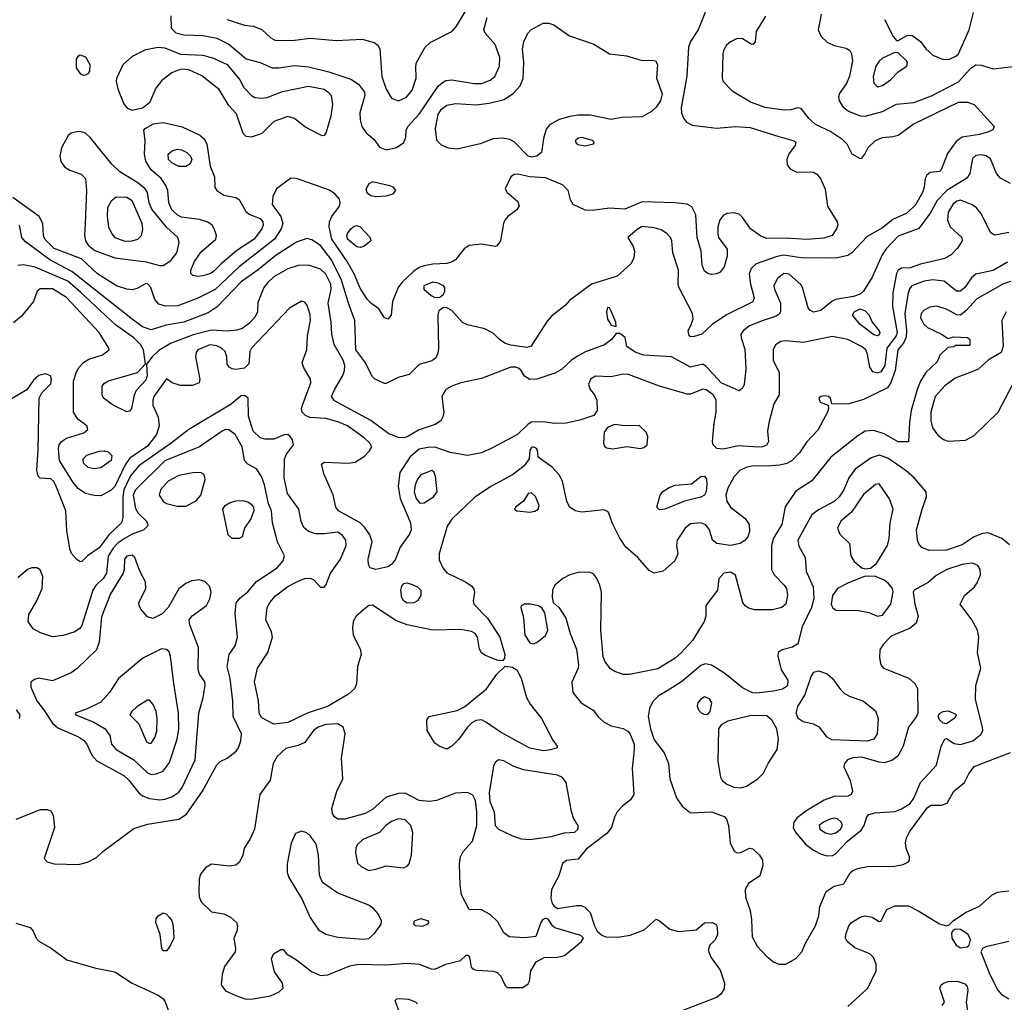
# Model space of a CAD drawing. Extents: x 1173079 to 1307053, y 522583 to 678478.
# Tile 134 of 256: x 1230525 to 1236219, y 547444 to 553123. Entities that reach past the tile are written whole.
import ezdxf

# ---------------------------------------------------------------- set-up
doc = ezdxf.new("R2010")
doc.units = 0

msp = doc.modelspace()

# ---------------------------------------------------------------- linework, layer by layer
at = {"layer": '0CON20XD'}
for points in [[(1234499.7, 553190.3), (1234449.5, 553065), (1234405, 552997.1), (1234391.8, 552965), (1234383.3, 552796.7), (1234350.9, 552615), (1234351.5, 552585), (1234363.9, 552553.9), (1234381.4, 552531.4), (1234413.1, 552513.1), (1234555, 552495.5), (1234665, 552505.7), (1234749.1, 552499.1), (1234915, 552448.2), (1234995.4, 552425.4), (1235013.3, 552415), (1235008.8, 552395), (1234972.8, 552347.2), (1234962, 552315), (1234963.8, 552285), (1234981.3, 552261.3), (1235015, 552244.4), (1235115, 552241.9), (1235135, 552230), (1235155.3, 552205.3), (1235183.6, 552143.6), (1235197.5, 552045), (1235251.5, 551955), (1235255.6, 551935), (1235251.1, 551918.9), (1235224, 551875), (1235175, 551859.6), (1235075, 551851.9), (1234955, 551860), (1234845, 551857.7), (1234811.9, 551871.9), (1234751.4, 551915), (1234707.6, 551977.6), (1234685, 551999.2), (1234655, 552006.9), (1234615, 552002.5), (1234595, 551993.8), (1234573.2, 551966.8), (1234562.5, 551925), (1234562.5, 551885), (1234566, 551865), (1234616.7, 551796.7), (1234617.3, 551757.3), (1234599.6, 551695), (1234575, 551663.3), (1234555, 551653.3), (1234525, 551651.1), (1234505, 551655.7), (1234485, 551669.2), (1234471.8, 551705), (1234465.3, 551785.3), (1234442.1, 551865), (1234435.4, 551995.4), (1234411.1, 552041.1), (1234385, 552056.7), (1234315, 552065.4), (1234125, 552070.4), (1234025, 552027.9), (1233935, 552033.3), (1233835, 552019.4), (1233795, 552021.4), (1233725.8, 552055.8), (1233711.1, 552081.1), (1233696.7, 552135), (1233665, 552167.9), (1233565, 552208.2), (1233475.3, 552215.3), (1233405, 552230.9), (1233385, 552227.8), (1233365.8, 552215), (1233332.5, 552145), (1233344, 552125), (1233403.1, 552075), (1233413.2, 552046.8), (1233399.4, 552025), (1233347.5, 551985), (1233331.2, 551965), (1233322.3, 551945), (1233305.4, 551844.6), (1233285, 551815.8), (1233275, 551812.9), (1233195, 551826.2), (1233125, 551818.1), (1233095, 551798.6), (1233045, 551735.6), (1233027, 551723), (1232995.9, 551714.1), (1232915, 551710.3), (1232865, 551701.4), (1232835, 551690.3), (1232802.1, 551667.9), (1232735.2, 551604.8), (1232712.9, 551575), (1232680.6, 551495), (1232674.2, 551415), (1232655, 551392.5), (1232635, 551400.8), (1232602.9, 551452.9), (1232555, 551484.6), (1232535, 551508.5), (1232495, 551571.9), (1232458.8, 551655), (1232418.3, 551725), (1232329.7, 551855), (1232315.2, 551925), (1232316, 551954), (1232330.3, 551985), (1232373.8, 552045), (1232379.1, 552065), (1232374.4, 552085), (1232348.6, 552115), (1232317.1, 552137.1), (1232125, 552205.7), (1232092.4, 552207.6), (1232009.4, 552145), (1231988.5, 552101.5), (1231986.1, 552055), (1232035.4, 551985), (1232047.6, 551945), (1232037.1, 551915), (1231999.2, 551855), (1231795, 551694.3), (1231655, 551564.3), (1231556.2, 551513.8), (1231439.2, 551469.2), (1231367.7, 551467.7), (1231328.9, 551478.9), (1231307.5, 551505), (1231282.9, 551575), (1231265, 551596.2), (1231255, 551598), (1231205, 551570), (1231175, 551562.2), (1231144.3, 551565.7), (1231084.2, 551585), (1230975, 551653.3), (1230881.8, 551741.8), (1230725, 551800.8), (1230669.6, 551855), (1230663, 551875), (1230658.6, 551945), (1230637.6, 551985), (1230484.8, 552094.8)], [(1231723.8, 553125), (1231825, 553091.9), (1231875, 553085.6), (1231925, 553066.9), (1231977.7, 553017.7), (1232005, 553002.5), (1232115, 553004.6), (1232205, 553016.7), (1232355, 553002.5), (1232505, 553010.9), (1232575, 552991.9), (1232597.1, 552975), (1232608.6, 552955), (1232619.2, 552795), (1232645, 552721.2), (1232675, 552670), (1232715, 552654.4), (1232761.4, 552675), (1232795.5, 552715), (1232818.2, 552785), (1232815.6, 552855), (1232820, 552875), (1232869.5, 552965), (1232898.6, 552991.4), (1233025, 553055.4), (1233050.4, 553085), (1233101.3, 553168.7)], [(1235527.1, 553125), (1235576.8, 553026.8), (1235595, 553003.3), (1235605, 553003.3), (1235657.6, 553032.4), (1235685, 553033.3), (1235735, 552996.9), (1235765.5, 552955.5), (1235805, 552918), (1235865, 552892.9), (1235902.5, 552895), (1235938.7, 552911.3), (1235955, 552926), (1236015.4, 553065), (1236041.5, 553165)], [(1231398.5, 553145), (1231401.5, 553075), (1231427.6, 553047.6), (1231475, 553036.3), (1231585, 553031.7), (1231665, 553015.8), (1231735, 552980.9), (1231835, 552897.5), (1231915, 552876.2), (1231985, 552844.6), (1232023.9, 552843.9), (1232115, 552858.7), (1232195, 552850.8), (1232312.5, 552822.5), (1232439.6, 552779.6), (1232485, 552750.9), (1232519.6, 552705), (1232521.1, 552685), (1232492.2, 552585), (1232493.3, 552545), (1232503.8, 552505), (1232529.5, 552469.5), (1232573, 552433), (1232606.7, 552386.7), (1232645, 552370), (1232705, 552383.8), (1232747.4, 552412.6), (1232758.9, 552445), (1232760, 552485), (1232769.5, 552505), (1232835, 552577.7), (1232945, 552739.2), (1232969.6, 552760.4), (1232989.3, 552770.7), (1233025, 552775.8), (1233152.5, 552755), (1233195, 552753.5), (1233246.6, 552773.4), (1233273.3, 552795), (1233300.4, 552855), (1233300.9, 552905), (1233275, 552978.8), (1233216, 553045), (1233210, 553065), (1233229.4, 553135)], [(1233485, 552328.2), (1233465, 552334.5), (1233385, 552417.1), (1233360.3, 552430.3), (1233315, 552438.9), (1233262.5, 552435), (1233187.5, 552405), (1233055.4, 552374.6), (1233005, 552380.9), (1232965, 552398.5), (1232936.9, 552425), (1232928.8, 552495), (1232944.6, 552575), (1232964.4, 552605.6), (1232995, 552629.2), (1233045, 552638.9), (1233165, 552631.6), (1233240.2, 552639.8), (1233327.6, 552662.4), (1233381.7, 552698.3), (1233418.9, 552741.1), (1233437.2, 552782.8), (1233440.4, 552875), (1233433.3, 552955), (1233441.3, 552995), (1233464.6, 553045), (1233481.1, 553065), (1233553.1, 553103.1), (1233585, 553103.5), (1233613.1, 553093.1), (1233705, 553029.2), (1233845, 552982.5), (1233935, 552926.5), (1234035, 552914.5), (1234125, 552887.8), (1234185, 552890), (1234202.5, 552885), (1234214, 552864), (1234208.5, 552785), (1234240.6, 552695), (1234230, 552655), (1234205, 552617.5), (1234178.2, 552591.8), (1234125, 552560.7), (1234005, 552558.7), (1233945, 552546.7), (1233825, 552570.8), (1233755, 552571), (1233706.1, 552563.9), (1233643.9, 552546.1), (1233588.9, 552515), (1233569.1, 552490.9), (1233553.6, 552436.4), (1233542.5, 552355), (1233515, 552333.5), (1233485, 552328.2)], [(1234837.2, 553142.8), (1234784, 553055), (1234778.8, 552995), (1234765, 552980), (1234755, 552981.2), (1234705, 553013.1), (1234675, 553014.5), (1234635, 552995.6), (1234611.9, 552975), (1234594.6, 552945.4), (1234591.1, 552925), (1234587.3, 552785), (1234593.5, 552765), (1234645, 552711.1), (1234755, 552646.6), (1234835, 552616.8), (1234947.4, 552602.6), (1234985.5, 552604.5), (1235025, 552615.8), (1235041.3, 552611.3), (1235085.3, 552555.3), (1235125, 552519.5), (1235215, 552476.9), (1235279.2, 552435), (1235308, 552405), (1235337, 552347), (1235385, 552320), (1235395, 552322.5), (1235412, 552345)], [(1235160, 553155), (1235143.5, 553065), (1235160, 553025), (1235194, 552994), (1235235, 552973.5), (1235305, 552958.6), (1235325.8, 552945), (1235335.6, 552925), (1235340.4, 552885), (1235324.2, 552795.8), (1235306.8, 552755), (1235264.5, 552695), (1235260.5, 552675), (1235264.6, 552654.6), (1235287.3, 552617.3), (1235321.5, 552591.5), (1235385, 552567.8), (1235415, 552565.9), (1235515, 552592.7), (1235595, 552635.4), (1235695, 552644.2), (1235797.7, 552682.3), (1235955, 552764.7), (1236025, 552843.7), (1236055, 552862.7), (1236085, 552860), (1236155, 552839.4), (1236335, 552861.2)], [(1231865, 552444.2), (1231835, 552448), (1231817.5, 552465), (1231779.4, 552579.4), (1231735, 552626.2), (1231679.1, 552719.2), (1231578.3, 552798.3), (1231503.5, 552833.5), (1231465, 552837.5), (1231435, 552830), (1231404.8, 552815.2), (1231348, 552772), (1231312, 552728), (1231275, 552642), (1231235, 552611.2), (1231175, 552598.8), (1231149.7, 552609.7), (1231127.9, 552637.9), (1231095.8, 552715), (1231085.8, 552765), (1231087.5, 552785), (1231124.4, 552865), (1231177.7, 552912.3), (1231255, 552951.5), (1231325, 552963.8), (1231365, 552960), (1231455, 552923.6), (1231585, 552918.8), (1231645, 552901.5), (1231725, 552863.8), (1231799.1, 552775), (1231821.4, 552731.4), (1231865, 552685.8), (1231885, 552673.1), (1231925, 552669.1), (1231956.4, 552673.6), (1232045, 552707.3), (1232195, 552738.2), (1232285, 552720.8), (1232309.6, 552705), (1232325.4, 552685), (1232333.3, 552635), (1232324.7, 552565), (1232297.4, 552472.6), (1232285, 552453.8), (1232275, 552452.5), (1232175, 552504.4), (1232115, 552552.9), (1232075, 552562.9), (1231995.3, 552534.7), (1231925, 552465.5), (1231865, 552444.2)], [(1235485, 552735.7), (1235515, 552742.2), (1235560, 552775), (1235605, 552822), (1235656.2, 552855), (1235660, 552875), (1235653.3, 552885), (1235605, 552931.2), (1235585, 552933.8), (1235515, 552901.4), (1235495, 552884.2), (1235476.5, 552855), (1235460.4, 552795), (1235465, 552756.7), (1235485, 552735.7)], [(1230895, 552800), (1230878.3, 552808.3), (1230854.4, 552845), (1230854.3, 552895), (1230865, 552913.8), (1230875, 552919.2), (1230905, 552908.6), (1230931.1, 552865), (1230928.6, 552825), (1230919.7, 552810.3), (1230905, 552802), (1230895, 552800)], [(1235412, 552345), (1235431.4, 552385), (1235475, 552425.6), (1235515, 552441.8), (1235575, 552447.1), (1235605, 552456.2), (1235691.2, 552518.8), (1235955, 552646.8), (1236006.7, 552646.7), (1236045, 552633.5), (1236160.8, 552505), (1236152.6, 552487.4), (1236128, 552475), (1236075, 552459.2), (1235975.9, 552444.1), (1235940.6, 552419.4), (1235890.3, 552349.7), (1235853.8, 552255), (1235844.1, 552245.9), (1235790.3, 552239.7), (1235770.8, 552225), (1235761.4, 552205), (1235756.5, 552155), (1235745.5, 552125), (1235705, 552053.5), (1235655.5, 552005), (1235575, 551968.4), (1235515, 551919.6), (1235425, 551869.5), (1235338.2, 551775), (1235315, 551760), (1235255, 551747.2), (1235194.8, 551744.7), (1235045, 551746.8), (1234945, 551762.8), (1234905.2, 551754.8), (1234785, 551711.1), (1234755, 551685.8), (1234743.5, 551655), (1234750.6, 551595), (1234773.3, 551515), (1234765, 551491.9), (1234613.3, 551416.7), (1234528.9, 551361.1), (1234470, 551305), (1234425, 551291.9), (1234405, 551290), (1234396.7, 551295), (1234390.8, 551325), (1234408.3, 551361.7), (1234420, 551395), (1234416, 551425), (1234337.6, 551577.6), (1234332.9, 551595), (1234335.5, 551675), (1234302.5, 551775), (1234296.2, 551845), (1234289.1, 551865), (1234268.1, 551888.1), (1234235, 551907.9), (1234195, 551920), (1234125, 551926.9), (1234095, 551910.4), (1234041.4, 551865), (1234072.6, 551812.6), (1234080.9, 551785), (1234076.7, 551745), (1234058.5, 551711.5), (1233979.9, 551640.1), (1233831.4, 551595), (1233705, 551500), (1233679.5, 551470.5), (1233600.5, 551409.5), (1233575, 551380), (1233481.9, 551235), (1233455, 551227.7), (1233365, 551241.4), (1233335, 551251.8), (1233302.2, 551272.2), (1233265, 551308.5), (1233215, 551337.1), (1233115, 551359.1), (1233085, 551372.5), (1233025, 551442.9), (1232995, 551458), (1232975, 551460), (1232949.5, 551440.5), (1232942.7, 551417.3), (1232946.6, 551223.4), (1232943.6, 551195), (1232932.2, 551167.8), (1232908.6, 551151.4), (1232835, 551130), (1232776.7, 551073.3), (1232714.5, 551055.5), (1232645, 551020), (1232635, 551020), (1232577.3, 551047.3), (1232565, 551058.8), (1232520.7, 551145), (1232469.1, 551215), (1232464.1, 551384.1), (1232425.8, 551485), (1232386.7, 551616.7), (1232327.4, 551735), (1232265, 551818.8), (1232215, 551850.9), (1232185, 551857.5), (1232125, 551836.9), (1232008.1, 551761.9), (1231905, 551676.4), (1231805, 551607.2), (1231666.2, 551463.8), (1231615, 551428.4), (1231475.2, 551374.8), (1231372.8, 551357.2), (1231285, 551330.2), (1231235, 551347.4), (1231167.1, 551397.1), (1230827.1, 551667.1), (1230699.4, 551735), (1230559.3, 551839.3), (1230538.2, 551865), (1230525, 551935.7)], [(1231355, 551702.5), (1231398.3, 551731.7), (1231434, 551775), (1231446.9, 551835), (1231438.8, 551865), (1231373.8, 551923.8), (1231288.4, 552028.4), (1231273.4, 552065), (1231263.9, 552123.9), (1231251.3, 552145), (1231209.3, 552179.3), (1231103.6, 552243.7), (1231057.9, 552287.9), (1230935, 552440.5), (1230905, 552466.5), (1230875, 552476.7), (1230855, 552475.6), (1230823.5, 552466.5), (1230805, 552454.2), (1230767.7, 552382.2), (1230757.1, 552335), (1230762.6, 552302.6), (1230785, 552272.1), (1230815, 552253.8), (1230879.8, 552229.8), (1230905.5, 552205.5), (1230912.1, 552135), (1230902.9, 551945), (1230900.4, 551875), (1230905.4, 551845), (1230920.2, 551820.2), (1230960, 551790), (1231075, 551746.9), (1231256.8, 551723.2), (1231332.7, 551702.7), (1231355, 551702.5)], [(1231555, 551638.2), (1231526.7, 551645), (1231515.6, 551655.6), (1231514.4, 551675), (1231536.4, 551725), (1231575, 551781.9), (1231660, 551855), (1231663.3, 551875), (1231650.9, 551910.9), (1231638, 551935), (1231613.6, 551953.6), (1231565, 551967.9), (1231460.8, 551980.8), (1231435, 551994.7), (1231405.9, 552025), (1231388, 552065), (1231381.8, 552135), (1231370.7, 552165), (1231342.9, 552205), (1231284.6, 552255), (1231255.4, 552305), (1231246.5, 552345), (1231250, 552425), (1231242.5, 552485), (1231250, 552495), (1231299.2, 552520.8), (1231355, 552528.5), (1231465, 552504.1), (1231566.5, 552456.5), (1231591.9, 552435), (1231607.1, 552405), (1231626.5, 552276.5), (1231652.2, 552215), (1231654.4, 552155), (1231664.3, 552135), (1231705, 552109.1), (1231774.5, 552094.5), (1231793.4, 552083.4), (1231832.5, 552015), (1231856.9, 551996.9), (1231915, 551974.5), (1231931.1, 551955), (1231933.4, 551935), (1231925, 551914.4), (1231881.1, 551855), (1231781.7, 551788.3), (1231689.1, 551710.9), (1231644.5, 551665), (1231625, 551653.3), (1231585, 551643.2), (1231555, 551638.2)], [(1233795, 552394.4), (1233842.5, 552405), (1233847.5, 552415), (1233837.5, 552425), (1233775, 552441.9), (1233755, 552438.1), (1233740, 552425), (1233739.2, 552415), (1233751.7, 552401.7), (1233795, 552394.4)], [(1231485, 552274.5), (1231445, 552274.6), (1231404.4, 552295), (1231385.4, 552315.4), (1231384.4, 552345), (1231407.5, 552365), (1231435, 552375.4), (1231461.1, 552371.1), (1231491.9, 552355), (1231513.3, 552335), (1231520.5, 552315), (1231510.9, 552289.1), (1231485, 552274.5)], [(1236255, 552175.4), (1236197.6, 552207.6), (1236174.6, 552234.6), (1236138.9, 552318.9), (1236115, 552335.5), (1236085, 552341.8), (1236055, 552337.5), (1236035, 552320), (1236019.1, 552235), (1236002.6, 552207.4), (1235886.7, 552135), (1235831.4, 552078.7), (1235789.5, 552005), (1235723.9, 551916.1), (1235605, 551871.6), (1235535, 551799.2), (1235511.8, 551765), (1235455.4, 551635), (1235405.6, 551555), (1235385, 551535.8), (1235346.6, 551523.4), (1235243.6, 551506.4), (1235221.2, 551495), (1235158.3, 551441.7), (1235115, 551432), (1235095, 551443.3), (1235085, 551457.5), (1235052.9, 551575), (1235042.7, 551592.7), (1234975, 551651.8), (1234945, 551656.1), (1234905.4, 551625), (1234885.9, 551585), (1234889.2, 551565), (1234925.4, 551485), (1234925.5, 551434.5), (1234918, 551422), (1234899.6, 551410.4), (1234824.8, 551385.2), (1234745, 551354.1), (1234708.8, 551325), (1234696.2, 551305), (1234696.8, 551285), (1234718.7, 551218.7), (1234724.7, 551105), (1234715.5, 551015), (1234705, 550994.2), (1234685, 550977.1), (1234580.9, 551025), (1234495, 551119.5), (1234475, 551131.5), (1234405, 551114.4), (1234295, 551173.8), (1234135, 551184.1), (1234085, 551201.2), (1234036.2, 551235), (1234026.1, 551286.1), (1233995, 551310), (1233975, 551310), (1233946.7, 551275), (1233907, 551243), (1233796.4, 551203.6), (1233751.3, 551178.7), (1233715, 551154), (1233658.9, 551101.1), (1233620.3, 551079.7), (1233515, 551045.7), (1233475, 551043.5), (1233445, 551062), (1233425.7, 551095), (1233409.4, 551109.4), (1233395, 551115.5), (1233365, 551114.5), (1233195, 551049.2), (1233075.9, 551024.1), (1233024.2, 551005.8), (1232989.5, 550985), (1232965.4, 550945), (1232978.2, 550855), (1232972.7, 550827.3), (1232960.6, 550805), (1232927.4, 550782.6), (1232835, 550753.1), (1232765, 550711.4), (1232744.2, 550705.8), (1232715, 550707.9), (1232659.7, 550729.7), (1232555, 550805.9), (1232345, 550920.4), (1232327.9, 550945), (1232345.8, 550984.2), (1232393.6, 551066.3), (1232403.3, 551095), (1232404.7, 551125), (1232395.3, 551155), (1232344.5, 551245), (1232329.5, 551305), (1232327.1, 551375), (1232308.9, 551485), (1232327.1, 551562.9), (1232323.8, 551593.8), (1232295, 551651.8), (1232265, 551680.6), (1232195, 551704.7), (1232135, 551702.7), (1232075, 551682.7), (1231995, 551637.1), (1231959.7, 551605), (1231937.8, 551575), (1231901.7, 551488.3), (1231899.4, 551435), (1231887.5, 551405), (1231855, 551369.6), (1231810.9, 551339.1), (1231780.8, 551329.2), (1231726.4, 551323.6), (1231635, 551329), (1231527.5, 551302.5)], [(1232585, 552101.1), (1232645, 552104.4), (1232685, 552117.5), (1232701.2, 552135), (1232686, 552155), (1232665, 552163.3), (1232565, 552185.7), (1232545, 552174.2), (1232527.1, 552145), (1232532.9, 552125), (1232556.6, 552106.6), (1232585, 552101.1)], [(1236245, 551892.9), (1236195, 551884.3), (1236165, 551878.6), (1236140.9, 551890.9), (1236082.5, 552005), (1236058.2, 552035), (1236033.7, 552053.7), (1235965, 552080), (1235945, 552074.1), (1235921.1, 552055), (1235895, 552010), (1235889.7, 551965), (1235906.8, 551926.8), (1235973.8, 551865), (1235975.3, 551844.7), (1235948.3, 551801.7), (1235912.5, 551765), (1235875, 551743.6), (1235735, 551710.3), (1235675, 551689.2), (1235625, 551686.9), (1235605.4, 551674.6), (1235595, 551656), (1235574.6, 551545), (1235571.8, 551465), (1235600, 551315), (1235593.8, 551295), (1235539.2, 551225), (1235527.7, 551125), (1235505, 551088.7), (1235485, 551080), (1235458.6, 551088.6), (1235442, 551115), (1235428.8, 551188.8), (1235417.5, 551215), (1235393.6, 551235), (1235315, 551274.2), (1235225, 551291.8), (1235055, 551256.6), (1234955, 551267.5), (1234927.5, 551262.5), (1234895.9, 551244.1), (1234881.8, 551215), (1234883.2, 551153.2), (1234916.1, 551086.1), (1234916.2, 550955), (1234886.8, 550903.2), (1234856.5, 550793.5), (1234849.6, 550745), (1234855.5, 550685), (1234845.7, 550665), (1234823.3, 550655), (1234795, 550651.8), (1234679.1, 550660.9), (1234595, 550640.8), (1234556.2, 550645), (1234535.7, 550665), (1234531.5, 550685), (1234540.8, 550790.8), (1234553.1, 550855), (1234553.5, 550925), (1234535.9, 550955), (1234495, 550984.7), (1234475, 550988.3), (1234405, 550959.5), (1234385, 550958.9), (1234224.8, 551004.7), (1234045, 551072.1), (1234015, 551073.8), (1233945, 551058.7), (1233855, 551062), (1233826.2, 551045), (1233815.4, 551015), (1233823.3, 550985), (1233850, 550955), (1233862.5, 550925), (1233865.3, 550865), (1233845, 550835.4), (1233765, 550807.9), (1233685, 550791.5), (1233615, 550790), (1233555, 550799.5), (1233485, 550796.7), (1233464.7, 550785.3), (1233404.5, 550725), (1233255, 550647.5), (1233195, 550620.3), (1233115, 550604.7), (1233015, 550621.2), (1232925, 550652.9), (1232885, 550651.2), (1232835, 550640.7), (1232783.7, 550596.3), (1232724.2, 550505.8), (1232714.2, 550425), (1232725.6, 550355.6), (1232785.3, 550215), (1232789.6, 550175), (1232780.2, 550149.8), (1232725.8, 550075), (1232699.2, 550005), (1232675.5, 549974.5), (1232655, 549961.4), (1232585, 549946.2), (1232552.5, 549955), (1232542, 549975), (1232540, 550005), (1232562.5, 550105), (1232549.1, 550145), (1232519.7, 550189.7), (1232494.8, 550214.8), (1232404.4, 550265), (1232369.1, 550285), (1232353.4, 550305), (1232337.3, 550377.3), (1232285.8, 550495), (1232271.2, 550555), (1232285, 550565.8), (1232425, 550560.5), (1232465, 550566.5), (1232519.6, 550600.4), (1232548.7, 550631.3), (1232561.1, 550655), (1232550.5, 550675), (1232517.2, 550707.2), (1232421.1, 550775), (1232365, 550799.5), (1232295, 550817.8), (1232203.2, 550823.2), (1232178.1, 550835), (1232159.5, 550855), (1232155.5, 550875), (1232160, 550895), (1232209.6, 551025), (1232206.4, 551046.3), (1232166.9, 551115), (1232158.9, 551141.1), (1232185.4, 551215), (1232188.8, 551295), (1232206.2, 551383.8), (1232205, 551420), (1232188, 551472), (1232175, 551490), (1232155, 551496.2), (1232084.6, 551455.4), (1231865.4, 551225), (1231856.4, 551205), (1231850.5, 551135), (1231825, 551109.4), (1231775, 551101.4), (1231754.3, 551104.3), (1231736.7, 551115), (1231725.8, 551135), (1231722.9, 551175), (1231713.3, 551205), (1231692.5, 551225), (1231665, 551238.6), (1231625, 551243.4), (1231555.6, 551215), (1231545, 551200), (1231542.2, 551175), (1231567, 551043), (1231562.5, 551025), (1231525, 551009.2), (1231455, 551009.4), (1231406.7, 551025), (1231375, 551046.7), (1231300.2, 550945), (1231294.2, 550925), (1231295.4, 550895), (1231326.7, 550825), (1231332, 550775), (1231315.8, 550725), (1231265, 550657.6), (1231161.3, 550588.7), (1231135, 550550.9), (1231075, 550424.6), (1231055, 550404.6), (1230995, 550371.8), (1230955, 550373.1), (1230905.3, 550385.3), (1230865, 550410.8), (1230835, 550448.2), (1230755.3, 550575), (1230749.2, 550645), (1230753.4, 550665), (1230766.7, 550685), (1230795.2, 550704.8), (1230895.7, 550735), (1230919.2, 550755), (1230912.9, 550775), (1230862.3, 550815), (1230836.6, 550855), (1230836.3, 551033.7), (1230853, 551087), (1230869.1, 551115), (1230895, 551142.2), (1230925, 551160.5), (1231004.6, 551185.4), (1231042.5, 551215), (1231041.4, 551225), (1230985.4, 551315), (1230795, 551517.8), (1230715, 551567.3), (1230643.2, 551566.8), (1230626.7, 551555), (1230604.3, 551495), (1230535, 551408.6), (1230489.1, 551370.9)], [(1231133.9, 551843.9), (1231175, 551844.1), (1231207.5, 551855), (1231229.4, 551875), (1231237.4, 551912.6), (1231232.9, 551945), (1231175, 552076.2), (1231145, 552094.6), (1231083.3, 552096.7), (1231053.3, 552075), (1231033.5, 552035), (1231030.5, 551985), (1231039.1, 551925), (1231057.8, 551885), (1231075, 551864.6), (1231133.9, 551843.9)], [(1232495, 551805.6), (1232475, 551810), (1232421.5, 551855), (1232416.4, 551875), (1232421.7, 551888.3), (1232439.2, 551915), (1232460.2, 551929.8), (1232475, 551933.1), (1232494, 551925), (1232552.5, 551865), (1232555.8, 551844.2), (1232515, 551812.9), (1232495, 551805.6)], [(1231527.5, 551302.5), (1231398, 551252), (1231329.1, 551210.9), (1231291.1, 551175), (1231258.3, 551131.7), (1231263.1, 551065), (1231255, 551038.8), (1231199.2, 550980.8), (1231187.5, 550952.5), (1231171.4, 550875), (1231160.3, 550859.7), (1231145, 550856), (1231065, 550895.8), (1231010, 550935), (1231002.5, 550955), (1231002.9, 551005), (1231015, 551022.5), (1231038.8, 551035), (1231205.6, 551084.4), (1231252.5, 551135), (1231240.9, 551215), (1231224.2, 551245), (1231186, 551285), (1231078.7, 551358.7), (1230877.6, 551547.6), (1230802.8, 551612.8), (1230615, 551692.5), (1230545, 551706.7), (1230515, 551702)], [(1236238, 551722), (1236155, 551673.4), (1236055, 551652.5), (1236028.5, 551631.5), (1235990.4, 551575), (1235965, 551553.2), (1235943.1, 551555), (1235871.2, 551611.2), (1235805, 551619.3), (1235755, 551611.4), (1235685, 551585.3), (1235671.6, 551568.4), (1235660.2, 551535), (1235643.5, 551425), (1235653.8, 551325), (1235652, 551288), (1235636.2, 551253.8), (1235603, 551215), (1235587.8, 551095), (1235563.3, 551026.7), (1235544.3, 550995.7), (1235405, 550927.2), (1235315, 550901.5), (1235222.5, 550902.5), (1235213.3, 550935), (1235202.5, 550945), (1235185, 550950), (1235157.5, 550945), (1235146.7, 550935), (1235155, 550913.3), (1235200, 550895), (1235202.5, 550875), (1235196.7, 550855), (1235139.8, 550750.2), (1235077.4, 550682.6), (1235035, 550619.2), (1234991.4, 550575), (1234962.1, 550557.9), (1234921.3, 550548.7), (1234848.1, 550541.9), (1234765.9, 550544.1), (1234725.8, 550534.2), (1234690.9, 550519.1), (1234657.1, 550482.9), (1234619.5, 550415), (1234608.5, 550375), (1234615, 550340), (1234635.4, 550305.4), (1234720.1, 550240.1), (1234742.7, 550205), (1234745.5, 550165), (1234735.5, 550135), (1234717.7, 550112.3), (1234692, 550095), (1234635, 550084.1), (1234556.3, 550096.3), (1234530.8, 550115), (1234514.3, 550175), (1234493.4, 550203.4), (1234465, 550215.6), (1234405, 550208.8), (1234373.6, 550185), (1234327.8, 550115), (1234323.1, 550085), (1234331.4, 550035), (1234314.2, 549995), (1234246.2, 549935), (1234195, 549924.4), (1234165, 549940), (1234100, 550015), (1234030, 550075), (1233996.2, 550126.2), (1233951.4, 550215), (1233940.6, 550250.6), (1233928.3, 550278.3), (1233905, 550290.8), (1233775, 550277.1), (1233738, 550285), (1233705.6, 550305), (1233688.4, 550338.4), (1233664.6, 550455), (1233645, 550492.9), (1233605, 550536.7), (1233524.1, 550594.1), (1233520, 550635), (1233513.3, 550645), (1233495, 550653.8), (1233485, 550651.2), (1233476, 550635), (1233472.2, 550585), (1233442.7, 550545), (1233375, 550492.9), (1233253.5, 550426.5), (1233157.4, 550362.6), (1233023.4, 550236.6), (1232997.8, 550195), (1232950.4, 550035), (1232951.5, 550001.5), (1232972.5, 549955), (1232995, 549926.9), (1233103.5, 549873.5), (1233139.4, 549849.4), (1233152.3, 549832.3), (1233156, 549815), (1233147.1, 549765), (1233151.4, 549745), (1233230.9, 549665), (1233302.2, 549555), (1233330, 549455), (1233328, 549432), (1233320, 549420), (1233305, 549416.7), (1233285, 549422), (1233215, 549450), (1233195, 549464.3), (1233184.4, 549485), (1233173.1, 549555), (1233159.2, 549575), (1233138, 549588), (1233075, 549599.3), (1232915, 549595.3), (1232765, 549626), (1232701, 549651), (1232565, 549740), (1232545, 549736.4), (1232525, 549721.8), (1232471.8, 549675), (1232453.8, 549645), (1232448.9, 549605), (1232452.9, 549565), (1232495, 549486)], [(1232925, 551517.5), (1232955, 551520), (1232975, 551536.2), (1232984.3, 551555), (1232983.1, 551575), (1232975, 551585.5), (1232945, 551600.7), (1232915, 551605.3), (1232863.1, 551585), (1232863.1, 551565), (1232905, 551529.4), (1232925, 551517.5)], [(1236255, 551609.2), (1236210.5, 551595), (1236059.9, 551510.1), (1235998.6, 551441.4), (1235965, 551415.4), (1235945, 551416.4), (1235885, 551450.4), (1235827.4, 551467.4), (1235787.6, 551462.4), (1235755.7, 551445), (1235738.5, 551425), (1235735, 551402.5), (1235752.2, 551365), (1235775, 551343.1), (1235855.6, 551305.6), (1235895, 551280), (1235925, 551290), (1236007, 551287), (1236020, 551275), (1236020, 551245), (1236015, 551240), (1235935, 551240), (1235927, 551233), (1235891.7, 551228.3), (1235846.4, 551183.6), (1235830, 551145), (1235765.3, 551084.7), (1235735.3, 551034.7), (1235714.7, 550985.3), (1235681.2, 550865), (1235670, 550795), (1235665, 550682.5), (1235605, 550682.5), (1235525, 550730), (1235465, 550748.6), (1235414.6, 550745.4), (1235371.3, 550718.7), (1235216.3, 550593.7), (1235105, 550458.1), (1235012.7, 550397.2), (1234951.5, 550308.5), (1234932.2, 550205), (1234883.6, 550126.4), (1234872.3, 550085), (1234872.5, 549945), (1234887.8, 549915), (1234946.7, 549855), (1234958.5, 549835), (1234966.2, 549796.2), (1234955.5, 549745), (1234932, 549725), (1234878.1, 549711.9), (1234775, 549712.4), (1234741.6, 549721.6), (1234720.6, 549735), (1234707.5, 549755), (1234665, 549912.5), (1234635, 549930), (1234597.5, 549925), (1234568.3, 549891.7), (1234560, 549825), (1234492.3, 549737.7), (1234492.9, 549675), (1234482.9, 549645), (1234415, 549534.3), (1234352.5, 549465), (1234315, 549433.8), (1234215, 549370.9), (1234052.1, 549337.9), (1234015, 549337.9), (1233966.1, 549356.1), (1233942.2, 549372.2), (1233911.4, 549411.4), (1233899.8, 549439.8), (1233886.7, 549595), (1233889.4, 549815), (1233880.3, 549855), (1233863.3, 549893.3), (1233845, 549918.9), (1233825, 549928.9), (1233760.2, 549929.8), (1233706.1, 549913.9), (1233666.9, 549893.1), (1233620, 549855), (1233606, 549825), (1233603.8, 549785), (1233610, 549755), (1233645, 549723.3), (1233683.3, 549665), (1233708.1, 549575), (1233744.2, 549485), (1233755.8, 549395), (1233753.8, 549375), (1233718.8, 549295), (1233723.8, 549235), (1233772, 549175), (1233842.4, 549132.4), (1233872.6, 549092.6), (1233905, 549063.8), (1233945, 549042.1), (1234015, 549025.5), (1234041.1, 549011.1), (1234054.5, 548994.5), (1234077.8, 548935), (1234079.5, 548905), (1234066.6, 548795), (1234076.4, 548645), (1234058.1, 548615), (1234011.5, 548578.5), (1233980.9, 548545), (1233965.3, 548514.7), (1233947.2, 548455), (1233919.6, 548420.4)], [(1233975, 551350), (1233973.3, 551375), (1233945, 551437.5), (1233935, 551457.5), (1233925, 551460), (1233918.8, 551435), (1233925, 551392.5), (1233945, 551357.5), (1233975, 551350)], [(1235485, 551295.8), (1235465, 551301.9), (1235385, 551361.1), (1235341.2, 551415), (1235350, 551435), (1235385, 551452.9), (1235415, 551440.6), (1235436.7, 551415), (1235454.4, 551374.4), (1235495.6, 551325), (1235500, 551315), (1235495, 551300.8), (1235485, 551295.8)], [(1236230, 551435), (1236204.2, 551385), (1236213, 551237), (1236200.3, 551199.7), (1236126.5, 551155), (1236065, 551102.2), (1235935, 551050.3), (1235875, 551006.2), (1235820, 550945), (1235794.7, 550855), (1235793.9, 550805), (1235803.3, 550763.3), (1235835, 550721.2), (1235866.7, 550696.7), (1235895, 550687.5)], [(1232495, 549486), (1232500, 549455), (1232478.9, 549385), (1232473.6, 549285), (1232460.6, 549255), (1232425.8, 549225), (1232305, 549154), (1232193, 549117), (1232075, 549060.7), (1231995, 549051.1), (1231925, 549087.8), (1231910.8, 549115), (1231906, 549186), (1231883, 549297), (1231900.5, 549375), (1231959.5, 549465), (1231987.1, 549555), (1231981.4, 549585), (1231948.1, 549655), (1231955.6, 549725), (1231971.1, 549755), (1232005, 549793.3), (1232075, 549846.9), (1232123, 549873), (1232172.7, 549892.7), (1232205, 549895.7), (1232225.6, 549885.6), (1232265, 549842.9), (1232285, 549842.5), (1232295.6, 549855), (1232323.1, 549925), (1232379.6, 550005), (1232412.5, 550085), (1232411.5, 550115), (1232392.8, 550142.8), (1232365, 550160.8), (1232285, 550150.9), (1232235, 550151.5), (1232195, 550164.4), (1232168.6, 550188.6), (1232152.1, 550222.1), (1232139.5, 550295), (1232074.6, 550385), (1232053.8, 550475), (1232056.9, 550583.1), (1232068, 550612), (1232108.6, 550665), (1232102, 550695), (1232090, 550715), (1232075, 550726), (1232055, 550723.8), (1231995, 550699.2), (1231945, 550698.9), (1231915, 550705.9), (1231874.7, 550745), (1231849.2, 550830.8), (1231846.2, 550935), (1231825, 550950.9), (1231805, 550948.8), (1231748.8, 550901.2), (1231502.5, 550755), (1231401.2, 550675), (1231215, 550545.3), (1231165, 550486.5), (1231127.7, 550405), (1231120.8, 550365), (1231122, 550245), (1231114.2, 550215), (1231042.2, 550147.8), (1230985, 550070.7), (1230917.5, 550025), (1230885, 549992.5), (1230875, 549990), (1230855, 550003.3), (1230825, 550038.8), (1230814.5, 550064.5), (1230807.8, 550112.2), (1230798.5, 550168.5), (1230792.9, 550285), (1230735, 550431.4), (1230723.1, 550453.1), (1230705, 550468.9), (1230642.7, 550472.7), (1230632, 550485), (1230625, 550520), (1230632.7, 550637.3), (1230637.1, 550935), (1230653.8, 550966.2), (1230705, 551018.8), (1230710, 551045), (1230703.3, 551065), (1230675, 551076), (1230635, 551067.1), (1230605, 551040), (1230566.2, 550983.8), (1230472.3, 550927.7)], [(1235895, 550687.5), (1235995, 550692.9), (1236045, 550719.4), (1236183.5, 550855), (1236267.2, 551012.8)], [(1233955, 550642.3), (1234035.7, 550655.7), (1234115, 550644.2), (1234135, 550650), (1234153.3, 550665), (1234157.5, 550715), (1234148.3, 550738.3), (1234107.5, 550777.5), (1234025, 550776.2), (1233965, 550784.4), (1233925, 550765.6), (1233905, 550738.8), (1233901.1, 550675), (1233907.4, 550657.4), (1233918.2, 550648.2), (1233955, 550642.3)], [(1230505, 548501.5), (1230645, 548559.2), (1230685, 548558.8), (1230705, 548550), (1230718.8, 548525), (1230725.6, 548455), (1230666, 548275), (1230683.8, 548255), (1230724.7, 548244.7), (1230865, 548240.5), (1230916.6, 548253.4), (1230969.6, 548280.4), (1231006, 548315), (1231185, 548448.9), (1231265, 548474.4), (1231445, 548502.5), (1231489.1, 548530.8), (1231582.7, 548665), (1231665, 548816), (1231684.6, 548835.4), (1231725, 548855.6), (1231777.1, 548895), (1231790.6, 548915), (1231804.3, 548955), (1231807.1, 548995), (1231760.5, 549095), (1231758.5, 549185), (1231742.7, 549315), (1231725.4, 549385), (1231735.6, 549455), (1231770.5, 549505), (1231784.6, 549555), (1231771.3, 549691.3), (1231777.7, 549752.3), (1231799.3, 549780.7), (1231845, 549816.2), (1231895, 549876.1), (1232015, 549955.5), (1232047.9, 549995), (1232056.9, 550025), (1232015.4, 550105), (1231987.8, 550215), (1231981.4, 550285), (1231963.5, 550325), (1231940.8, 550435), (1231923.6, 550483.7), (1231895, 550527.5), (1231845, 550554.3), (1231825.6, 550575), (1231811.6, 550655), (1231771.1, 550725), (1231735, 550753.4), (1231715, 550755.3), (1231695.8, 550745.8), (1231565, 550654.2), (1231365, 550572.8), (1231195, 550406.8), (1231181.7, 550375), (1231195, 550297.5), (1231210.5, 550270.5), (1231258.9, 550225), (1231266.7, 550205), (1231264.3, 550195), (1231244, 550175), (1231175, 550149), (1231135, 550127), (1231095, 550100), (1231065, 550069.2), (1231037.7, 550022.3), (1231027.2, 549925), (1231009, 549895), (1230966.2, 549853.8), (1230947.8, 549825), (1230885, 549622.5), (1230874, 549606), (1230845, 549584.4), (1230776.2, 549563.8), (1230715, 549555.6), (1230645, 549578.9), (1230603.3, 549603.3), (1230574.4, 549645), (1230578.1, 549685), (1230625, 549763.8), (1230655.4, 549835), (1230658.2, 549905), (1230644, 549944), (1230625, 549955.5), (1230595, 549955.6), (1230571.2, 549945), (1230515, 549897.5)], [(1230955, 550526.9), (1230921.2, 550535), (1230895, 550560), (1230891.9, 550585), (1230914, 550606), (1230985, 550629.4), (1231015, 550632), (1231035.9, 550625.9), (1231058, 550605), (1231054.3, 550575), (1230995, 550532.2), (1230955, 550526.9)], [(1236248.8, 550088.8), (1236205.3, 550125.3), (1236125, 550157.5), (1236092.9, 550152.9), (1236045, 550133.6), (1235975, 550087.6), (1235885, 550058.1), (1235785.4, 550055.4), (1235743, 550073), (1235724.6, 550094.6), (1235716.9, 550115), (1235711.1, 550175), (1235743.8, 550295), (1235769.6, 550365), (1235766.4, 550395), (1235698.2, 550475), (1235651.5, 550515), (1235545, 550588.2), (1235495, 550605.8), (1235448.5, 550591.5), (1235356.2, 550525), (1235320, 550475), (1235291.8, 550405), (1235264.6, 550365), (1235235, 550339.2), (1235145, 550290.8), (1235105, 550260.5), (1235025.9, 550114.1), (1235030.1, 550080.1), (1235067.3, 550015), (1235073.6, 549935), (1235114.6, 549845), (1235116.6, 549776.6), (1235104.7, 549725.3), (1235049.5, 549615), (1235025, 549516.7), (1234994.3, 549495.7), (1234935, 549482), (1234911.2, 549465), (1234910, 549445), (1234929.2, 549365), (1234967.5, 549305), (1234965, 549273.8), (1234935.5, 549254.5), (1234885, 549241.5), (1234785, 549230), (1234762.4, 549232.4), (1234705, 549261.1), (1234603.7, 549343.7), (1234549.3, 549379.3), (1234525, 549392.1), (1234490.2, 549399.8), (1234465, 549391.2), (1234353.2, 549296.8), (1234268.6, 549245), (1234216.9, 549213.1), (1234186.8, 549183.2), (1234167, 549143), (1234158.9, 549095), (1234172.6, 549025), (1234195, 548960), (1234251.2, 548885), (1234276.2, 548825), (1234283.9, 548736.1), (1234322.5, 548625), (1234356.9, 548576.9), (1234405, 548538.9), (1234525, 548545.5), (1234598.7, 548518.7), (1234611.9, 548501.9), (1234624.3, 548465), (1234632.9, 548365), (1234657.3, 548317.3), (1234675, 548308), (1234695, 548309.2), (1234745, 548334.2), (1234765, 548331.4), (1234802.9, 548295), (1234821.4, 548265), (1234823.3, 548235), (1234806.2, 548175), (1234739.8, 548130.2), (1234721.3, 548095), (1234722.3, 548052.3), (1234749.6, 547975), (1234757.2, 547922.8), (1234761.5, 547821.5), (1234789, 547769), (1234845, 547708.9), (1234885, 547678), (1234915, 547664.2)], [(1231435, 550311.5), (1231485, 550312.2), (1231545, 550343.1), (1231573.3, 550375), (1231598, 550465), (1231592.5, 550495), (1231574.2, 550504.2), (1231536.6, 550506.6), (1231445, 550489.1), (1231383.1, 550455), (1231339.6, 550405), (1231331.8, 550375), (1231356.6, 550336.6), (1231375, 550326.5), (1231435, 550311.5)], [(1232839.3, 550329.3), (1232865, 550330), (1232917.5, 550365), (1232938.6, 550395), (1232930.6, 550485), (1232920.8, 550510.8), (1232908.3, 550518.3), (1232845, 550493.1), (1232825, 550468.1), (1232811.6, 550435), (1232806.7, 550395), (1232818.1, 550355), (1232839.3, 550329.3)], [(1234225, 550291.2), (1234210, 550305), (1234229.2, 550375), (1234244.6, 550395.4), (1234280.9, 550419.1), (1234315, 550432.5), (1234409.3, 550440.7), (1234465, 550482.9), (1234485.8, 550485), (1234496.7, 550466.7), (1234499.6, 550435), (1234495.3, 550395), (1234485, 550374.6), (1234465, 550363.3), (1234369.4, 550340.6), (1234255, 550294.2), (1234225, 550291.2)], [(1235415, 549949.2), (1235445, 549954), (1235480.6, 549979.4), (1235543.3, 550085), (1235552.4, 550125), (1235558.7, 550215), (1235575.5, 550295), (1235554.5, 550354.5), (1235495, 550440), (1235475, 550436.2), (1235405, 550379.1), (1235335, 550277.2), (1235272.9, 550225), (1235254.5, 550185), (1235268.8, 550148.8), (1235324.3, 550095), (1235330.6, 550025), (1235350.9, 549990.9), (1235395, 549954.3), (1235415, 549949.2)], [(1233475, 550277.5), (1233505, 550283.1), (1233524, 550295), (1233530, 550315), (1233507.4, 550367.4), (1233485, 550389.4), (1233465, 550384), (1233439.5, 550340.5), (1233392.5, 550305), (1233387.5, 550295), (1233400, 550285), (1233421.7, 550281.7), (1233475, 550277.5)], [(1231795, 550124), (1231754.4, 550124.4), (1231731.2, 550145), (1231700.4, 550295), (1231713.8, 550316.2), (1231738.7, 550331.3), (1231775, 550342), (1231815, 550343.4), (1231845, 550336.1), (1231863.7, 550323.7), (1231876.4, 550305), (1231879.1, 550285), (1231862.1, 550237.9), (1231826, 550185), (1231811.2, 550135), (1231795, 550124)], [(1231335, 548614.7), (1231365, 548617.3), (1231405, 548630.8), (1231445, 548658.5), (1231465, 548685.6), (1231539.1, 548845), (1231561.2, 549115), (1231586.4, 549205), (1231598.6, 549275), (1231595, 549296.7), (1231565, 549341.2), (1231556.7, 549365), (1231559.5, 549495), (1231510, 549625), (1231505.7, 549655), (1231521.8, 549678.2), (1231605, 549737.5), (1231624.4, 549775), (1231632.2, 549815), (1231625, 549846.2), (1231595.4, 549875.4), (1231563.4, 549886.6), (1231520.9, 549879.1), (1231486.3, 549863.7), (1231445, 549834.2), (1231384.3, 549725), (1231350, 549690), (1231295, 549662.9), (1231265, 549671.9), (1231228.2, 549715), (1231215.5, 549735), (1231214.5, 549755), (1231255.4, 549834.6), (1231253.6, 549873.6), (1231220, 549935), (1231191.5, 550015), (1231175, 550028.8), (1231145, 550023.3), (1231131.5, 550005), (1231129.5, 549945), (1231123.3, 549925), (1231050.4, 549805), (1230997.6, 549672.4), (1230985.3, 549524.7), (1230968.7, 549481.3), (1230857.6, 549372.4), (1230822.6, 549347.4), (1230715, 549301.9), (1230635, 549316.7), (1230610.2, 549309.8), (1230590, 549295), (1230590, 549265), (1230624.2, 549185.8), (1230663, 549137), (1230715, 549056.7), (1230745, 549029.5), (1230865, 548977.7), (1230895, 548958.2), (1230913.2, 548935), (1230942.6, 548872.6), (1230970.5, 548840.5), (1231126.5, 548755), (1231155, 548729.5), (1231213.9, 548653.9), (1231235, 548637.5), (1231275, 548621.6), (1231335, 548614.7)], [(1235195, 548289.6), (1235225, 548292), (1235245, 548303.2), (1235312.2, 548375), (1235390.7, 548439.3), (1235409.1, 548465), (1235424.2, 548515.8), (1235435, 548530), (1235471.2, 548538.8), (1235585, 548547.3), (1235625, 548562.7), (1235675, 548593.5), (1235695, 548623.3), (1235734.8, 548715.2), (1235826.7, 548815), (1235854.7, 548925.3), (1235875, 548964), (1235885, 548968), (1235930, 548940), (1235965, 548934.5), (1236036.2, 548955), (1236085, 548994.2), (1236094.4, 549015), (1236093.5, 549035), (1236052.5, 549195), (1236054.4, 549275), (1236082.7, 549375), (1236064.6, 549465), (1236072.1, 549555), (1236064.7, 549594.7), (1236031.8, 549655), (1235964.2, 549745), (1235988.1, 549795), (1236045, 549843.1), (1236062.6, 549867.4), (1236080.4, 549915), (1236080, 549945), (1236065, 549968.9), (1236035, 549982.9), (1235974.5, 549974.5), (1235886, 549945), (1235825, 549910), (1235779.4, 549870.6), (1235697.5, 549825), (1235692.5, 549815), (1235702, 549745), (1235720, 549675), (1235709.2, 549635), (1235674.5, 549605.5), (1235565, 549560.8), (1235518.3, 549511.7), (1235498.6, 549481.4), (1235496.5, 549435), (1235505.7, 549395), (1235520.8, 549375), (1235667.6, 549317.6), (1235702.9, 549285), (1235717.1, 549255), (1235719.4, 549115), (1235711.9, 549095), (1235664.5, 549035), (1235634.6, 548925), (1235603.1, 548866.9), (1235569.3, 548840.7), (1235525, 548828.7), (1235495, 548831.8), (1235395, 548861), (1235343.9, 548856.1), (1235312.2, 548845), (1235294.6, 548825), (1235291.5, 548805), (1235326.8, 548725), (1235340.6, 548665), (1235334, 548645), (1235315, 548634.5), (1235235, 548633.1), (1235177.3, 548612.7), (1235070.9, 548549.2), (1235020.2, 548509.7), (1235002.3, 548485), (1234998.4, 548455), (1235009, 548429), (1235068.4, 548358.4), (1235115, 548323.2), (1235160.1, 548300.1), (1235195, 548289.6)], [(1232765, 549750.6), (1232745, 549764.2), (1232735, 549781.2), (1232728.5, 549825), (1232735, 549850), (1232745.8, 549864.2), (1232765, 549867.5), (1232795, 549858.6), (1232826.2, 549845), (1232844, 549825), (1232845.7, 549794.3), (1232825.7, 549764.3), (1232805, 549752.5), (1232765, 549750.6)], [(1235485, 549675.8), (1235515, 549682), (1235562.5, 549745), (1235575.9, 549815.9), (1235572, 549835), (1235550, 549865), (1235525, 549882.9), (1235475, 549904), (1235415, 549906.2), (1235315, 549865.6), (1235254.1, 549835.9), (1235226.2, 549795), (1235217.5, 549745), (1235225.3, 549725.3), (1235245, 549711.2), (1235375, 549708.1), (1235435, 549697.1), (1235485, 549675.8)], [(1233495, 549516.7), (1233515, 549524.4), (1233565.6, 549564.4), (1233580, 549595), (1233561.2, 549695), (1233545, 549723.3), (1233525.6, 549735.6), (1233480, 549745), (1233442.5, 549745), (1233424.3, 549735.7), (1233423.9, 549726.1), (1233438.6, 549668.6), (1233446.1, 549565), (1233475, 549522.2), (1233495, 549516.7)], [(1231285, 548760.8), (1231315, 548763.8), (1231355, 548780), (1231391, 548829), (1231435.7, 548964.3), (1231445.8, 549025), (1231444.2, 549115), (1231415.9, 549285.9), (1231398.2, 549445), (1231388.8, 549468.8), (1231373.7, 549483.7), (1231345, 549486.4), (1231237.2, 549432.8), (1231095.6, 549315), (1231043.8, 549235), (1230995, 549179.5), (1230915, 549140), (1230846.7, 549115), (1230850, 549105), (1230953.4, 549063.4), (1231020, 549025), (1231046.2, 548986.2), (1231056.5, 548935), (1231082.2, 548905), (1231185, 548844.7), (1231265, 548769.6), (1231285, 548760.8)], [(1233555, 548897.5), (1233475, 548913.1), (1233304.8, 549004.8), (1233225, 549061.5), (1233195, 549075.6), (1233165, 549072.9), (1233140.5, 549059.5), (1233115.5, 549034.5), (1233065, 548964), (1233025, 548924), (1232995, 548906.2), (1232955, 548922), (1232925, 548942), (1232880.8, 549015), (1232880, 549075), (1232893.3, 549095), (1233055, 549130.8), (1233098.1, 549151.9), (1233224.7, 549255.3), (1233285, 549340), (1233333, 549387), (1233375, 549381.2), (1233400, 549365), (1233425, 549316.7), (1233455.6, 549205), (1233477.4, 549167.4), (1233543.1, 549085), (1233608.9, 548958.9), (1233633.3, 548925), (1233632.5, 548915), (1233595, 548902.9), (1233555, 548897.5)], [(1235425, 548954), (1235221.9, 548961.9), (1235195, 548977.1), (1235150.8, 549035), (1235115, 549052.1), (1235055, 549065.4), (1235026.4, 549085), (1235016.2, 549115), (1235025, 549153.3), (1235065, 549218.8), (1235102.4, 549327.6), (1235117.7, 549352.3), (1235145, 549360), (1235195, 549342), (1235225, 549316), (1235271.2, 549251.2), (1235295, 549228.5), (1235322.9, 549212.9), (1235405.3, 549185.3), (1235475, 549128.6), (1235489.1, 549085), (1235483.5, 548995), (1235464.6, 548965.4), (1235425, 548954)], [(1231275, 548939.2), (1231285, 548942.5), (1231306.5, 548975), (1231318.3, 549011.7), (1231320.9, 549085), (1231313.6, 549125), (1231296.7, 549165), (1231275, 549190), (1231265, 549190), (1231205, 549154.2), (1231174.3, 549125), (1231162.9, 549105), (1231213.5, 549053.5), (1231258.7, 548948.7), (1231275, 548939.2)], [(1234485, 549107.5), (1234505, 549110), (1234517.5, 549125), (1234527.5, 549175), (1234515, 549198), (1234485, 549209.2), (1234462, 549195), (1234446.2, 549175), (1234443.8, 549155), (1234450, 549135), (1234466.4, 549116.4), (1234485, 549107.5)], [(1230505, 549134.4), (1230526.4, 549105), (1230521.9, 549085)], [(1235885, 549052.5), (1235865, 549057.5), (1235845, 549076.2), (1235835.8, 549095), (1235845, 549114), (1235865, 549125.6), (1235895, 549128.1), (1235939.3, 549109.3), (1235942.5, 549105), (1235928.8, 549085), (1235885, 549052.5)], [(1234695, 548683.3), (1234727.5, 548692.5), (1234794.1, 548735.9), (1234825, 548766.7), (1234853.1, 548825), (1234904.7, 548905.3), (1234913.3, 548965), (1234904.1, 549024.1), (1234875.5, 549075), (1234845, 549098.8), (1234755, 549102.3), (1234620.3, 549069.7), (1234581.4, 549048.6), (1234566, 549025), (1234562.7, 548837.3), (1234576.9, 548745), (1234587.5, 548725), (1234615, 548704.4), (1234655, 548686.7), (1234695, 548683.3)], [(1231835, 547462.7), (1231875, 547464.6), (1231975, 547480.9), (1232026.1, 547503.9), (1232048.1, 547525), (1232045.5, 547555), (1231999.4, 547619.4), (1231982, 547695), (1231992.5, 547725), (1232035, 547750), (1232048.3, 547748.3), (1232067.5, 547725), (1232125, 547689.6), (1232212.6, 547622.6), (1232265, 547599.5), (1232307.2, 547602.8), (1232434.7, 547655.3), (1232485, 547663.5), (1232645, 547661.4), (1232765, 547669.6), (1232835, 547663.9), (1232905, 547636.9), (1232925, 547634.6), (1232989.2, 547665), (1233074.3, 547685.7), (1233106.4, 547716.4), (1233116.1, 547716.1), (1233126.2, 547705), (1233135, 547647.5), (1233153, 547633), (1233169.2, 547629.2), (1233265, 547623.3), (1233286.1, 547616.1), (1233306.7, 547595), (1233331.7, 547541.7), (1233345, 547530), (1233435, 547530), (1233465, 547550), (1233473, 547567), (1233481.2, 547625), (1233512.7, 547677.3), (1233557.3, 547702.7), (1233635, 547704.4), (1233675, 547714.4), (1233774, 547795), (1233786, 547815), (1233770.9, 547830.9), (1233620, 547875), (1233605.7, 547885.7), (1233582.7, 547922.7), (1233565, 547931.2), (1233548.8, 547921.2), (1233538, 547905), (1233510, 547825), (1233445, 547816.2), (1233355, 547822), (1233325.7, 547845.7), (1233289.3, 547909.3), (1233245, 547951.2), (1233195, 547978.5), (1233125, 547980), (1233080, 548065), (1233072.7, 548122.7), (1233068, 548245), (1233075.2, 548284.8), (1233089.7, 548315), (1233143.8, 548376.2), (1233169.2, 548465), (1233169.5, 548545), (1233161.2, 548611.2), (1233145, 548641.4), (1233115, 548656.5), (1233045, 548652.1), (1232935, 548610.4), (1232895, 548603.8), (1232835, 548609.6), (1232755, 548651.8), (1232715, 548650.9), (1232645, 548628.8), (1232565, 548558.2), (1232523.8, 548535), (1232405, 548501.5), (1232365, 548502.9), (1232346.2, 548516.2), (1232334.4, 548535), (1232329.5, 548565), (1232358.2, 548665), (1232394.5, 548735), (1232385.6, 548855), (1232407.1, 548995), (1232395, 549034.2), (1232365.8, 549054.2), (1232295, 549049.7), (1232250.6, 549035), (1232223.3, 549015), (1232173.3, 548945), (1232135, 548928.6), (1232065, 548910.6), (1232013.8, 548865), (1231990.8, 548825), (1231972.7, 548727.3), (1231914.2, 548645), (1231882.5, 548445), (1231856.9, 548385), (1231824, 548335), (1231816, 548295), (1231795.8, 548254.2), (1231775, 548237.5), (1231738.7, 548231.3), (1231635, 548241.5), (1231599.8, 548220.3), (1231571.5, 548185), (1231563.2, 548155), (1231560.4, 548085), (1231563.9, 548053.9), (1231575.5, 548025.5), (1231635, 547966.2), (1231705, 547955.7), (1231745, 547936.9), (1231778.6, 547905), (1231784.2, 547885.8), (1231780, 547855), (1231763.3, 547815), (1231774, 547755), (1231772, 547735), (1231708.8, 547651.2), (1231695.3, 547605), (1231689.4, 547545), (1231715, 547511.2), (1231775, 547482.4), (1231835, 547462.7)], [(1234915, 547664.2), (1234955, 547664.3), (1235013.4, 547696.6), (1235048.6, 547735), (1235070, 547785), (1235127.1, 547885), (1235145.5, 547944.5), (1235151.7, 547998.3), (1235188, 548085), (1235235, 548115.6), (1235290.8, 548129.2), (1235328.3, 548191.7), (1235344, 548206), (1235371.9, 548218.1), (1235435, 548230.3), (1235575, 548229.3), (1235635, 548239.5), (1235664, 548255), (1235670.8, 548265), (1235670.6, 548285), (1235651.2, 548335), (1235647.5, 548365), (1235652.5, 548395), (1235670, 548430), (1235775, 548570.5), (1235796.3, 548583.7), (1235856.7, 548583.3), (1235888, 548595), (1235926.2, 548663.8), (1235988.9, 548715), (1236014.5, 548765), (1236045, 548807.5), (1236255, 548887.9)], [(1233475, 548384.2), (1233597.7, 548402.3), (1233675, 548423.8), (1233735, 548428), (1233754, 548445), (1233755.6, 548465), (1233729.4, 548505), (1233716.6, 548546.6), (1233685.3, 548715), (1233665, 548742.7), (1233635, 548757.1), (1233437.9, 548787.9), (1233378.3, 548808.3), (1233325, 548839.4), (1233293.3, 548845), (1233275, 548830.8), (1233265, 548808.8), (1233240, 548655), (1233244.6, 548604.6), (1233268.9, 548545), (1233275.6, 548465), (1233294, 548444), (1233375, 548405.6), (1233425, 548388.6), (1233475, 548384.2)], [(1232545, 548205.6), (1232585, 548213.8), (1232645, 548231.8), (1232745, 548220.8), (1232765, 548230), (1232777.5, 548245), (1232791.8, 548295), (1232798.8, 548425), (1232787.7, 548465), (1232755, 548497.9), (1232715, 548503.8), (1232675, 548488.5), (1232642.2, 548465), (1232605.3, 548424.7), (1232510, 548385), (1232477.1, 548355), (1232468.6, 548335), (1232467, 548307), (1232478.9, 548248.9), (1232499.1, 548229.1), (1232545, 548205.6)], [(1235215, 548415.9), (1235245, 548424.1), (1235271.1, 548445), (1235283.1, 548465), (1235275.5, 548485), (1235253.6, 548503.6), (1235235, 548508.2), (1235215, 548504.7), (1235173.5, 548485), (1235148.5, 548465), (1235151.5, 548445), (1235185, 548422.7), (1235215, 548415.9)], [(1232515, 547808.9), (1232545, 547812.9), (1232577.6, 547842.4), (1232615.4, 547895), (1232616.9, 547915), (1232597.9, 547955), (1232573.7, 547983.7), (1232544.7, 548004.7), (1232364.2, 548075), (1232276.8, 548136.8), (1232258, 548178), (1232253.3, 548295), (1232239.4, 548359.4), (1232205, 548406.9), (1232185, 548424.2), (1232155, 548434), (1232120.5, 548419.5), (1232095.5, 548364.5), (1232072.1, 548245), (1232072.3, 548195), (1232081.5, 548165), (1232158.3, 548038.3), (1232204.1, 547935), (1232253.6, 547863.6), (1232295, 547837.2), (1232365, 547819.6), (1232433.9, 547813.9), (1232515, 547808.9)], [(1233919.6, 548420.4), (1233801.3, 548328.7), (1233755, 548270.6), (1233687.3, 548262.7), (1233664.3, 548245.7), (1233643.5, 548175), (1233600.6, 548095), (1233597.5, 548045), (1233604, 548015), (1233615, 547998.8), (1233636.1, 547986.1), (1233745, 548004.4), (1233773, 548003), (1233794.2, 547994.2), (1233825, 547963.3), (1233849.1, 547885), (1233864.4, 547855), (1233891.8, 547831.8), (1233915, 547822.3), (1233985, 547820.3), (1234055, 547832.4), (1234136.3, 547863.7), (1234205, 547924), (1234225, 547915.8), (1234285, 547866), (1234335, 547854), (1234436.8, 547863.2), (1234485, 547904.2), (1234527.5, 547905), (1234550, 547895), (1234559.3, 547879.3), (1234560, 547835), (1234546.7, 547805), (1234515.9, 547774.1), (1234506, 547745), (1234521.4, 547705), (1234575, 547628.8), (1234600.5, 547555), (1234598.6, 547521.4), (1234579.4, 547490.6), (1234555, 547471.4), (1234285, 547368.1)], [(1235315, 547420), (1235430.7, 547525), (1235478.1, 547625), (1235478.9, 547665), (1235462.8, 547702.8), (1235440.8, 547725), (1235355, 547757.9), (1235309.5, 547795), (1235301.2, 547815), (1235302.9, 547835), (1235319.1, 547885), (1235335.6, 547905), (1235385, 547936), (1235415, 547944.6), (1235455.5, 547935.5), (1235495, 547911.2), (1235505, 547913.3), (1235540.3, 547979.7), (1235585, 548001.5), (1235665, 548001.5), (1235725, 547970.6), (1235845, 547898.1), (1235885, 547886), (1235899.2, 547890.8), (1235924, 547915), (1235995, 547962.9), (1236075, 547999.2), (1236148.8, 548065), (1236179.7, 548080.3), (1236245, 548087.3)], [(1231355, 547741.2), (1231347.5, 547755), (1231336.7, 547836.7), (1231313.3, 547905), (1231314.4, 547925.6), (1231325, 547943.8), (1231355, 547960.8), (1231375, 547952.5), (1231390.8, 547935), (1231404.3, 547915), (1231412.9, 547885), (1231415.7, 547814.3), (1231394.2, 547765.8), (1231375, 547742), (1231355, 547741.2)], [(1232855, 547881.5), (1232815, 547885.8), (1232804.3, 547895), (1232808, 547915), (1232845, 547927.8), (1232886.7, 547915), (1232890, 547905), (1232883.3, 547895), (1232855, 547881.5)], [(1230502.1, 547902.1), (1230585, 547875.5), (1230602.7, 547855), (1230619.6, 547815), (1230635, 547796.4), (1230706.3, 547756.3), (1230798.6, 547688.6), (1230965, 547641.9), (1231075, 547620.9), (1231175, 547554), (1231326.2, 547485), (1231354.4, 547464.4), (1231366.8, 547446.8), (1231411.5, 547325)], [(1235965, 547758.6), (1236005, 547763.8), (1236016.2, 547775), (1236024.2, 547805), (1236010.8, 547835), (1235965, 547864.4), (1235935, 547866), (1235922, 547858), (1235914, 547845), (1235915.6, 547815), (1235940, 547775), (1235965, 547758.6)], [(1236245, 547796.2), (1236112.5, 547765), (1236093.3, 547755), (1236083.8, 547735), (1236135.3, 547605.3), (1236180.9, 547515), (1236200.7, 547490.7), (1236245, 547464.5)], [(1235860, 547425), (1235872.5, 547445), (1235846.5, 547525), (1235854.5, 547545), (1235867.1, 547555), (1235895, 547563.4), (1235946.8, 547566.8), (1235990.4, 547550.4), (1236003.6, 547535), (1236007.9, 547515), (1235999.4, 547445), (1236013.1, 547345)], [(1232721.9, 547385), (1232696.7, 547455), (1232706.1, 547463.9), (1232723.1, 547466.9), (1232773, 547463), (1232815, 547446.2), (1232825.9, 547435.9)]]:
    msp.add_lwpolyline(points, dxfattribs=at)

doc.saveas('drawing.dxf')
